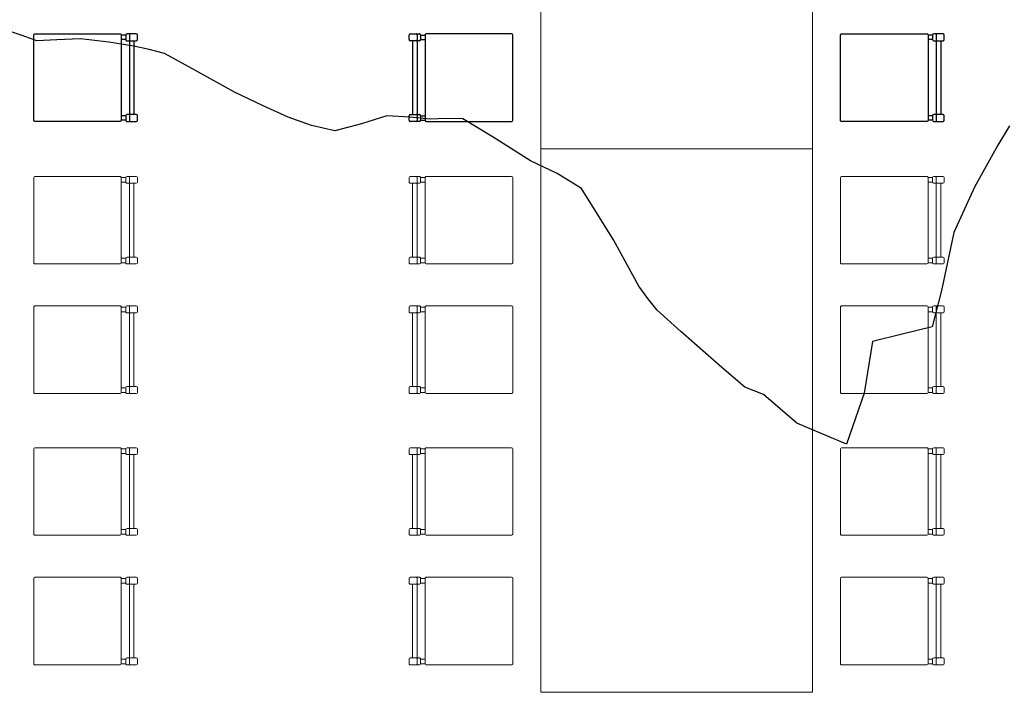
# Model space of a CAD drawing. Header units: millimetres. Extents: x -8931983 to 9630244, y 4 to 18563053.
# Tile 205 of 256: x 349138.51 to 349142.14, y 9281976.04 to 9281978.51. Entities that reach past the tile are written whole.
import ezdxf

# ---------------------------------------------------------------- set-up
doc = ezdxf.new("R2010")
doc.units = ezdxf.units.MM
doc.layers.add('C-TOPO', color=7, linetype='Continuous')
doc.layers.add('P_MOBILIARIO', color=251, linetype='Continuous', lineweight=5, true_color=0x6b6b6b)
doc.layers.add('vereda', color=254, linetype='Continuous', lineweight=5)

# ---------------------------------------------------------------- blocks, each defined once
blk = doc.blocks.new('topooooo')
at = {"layer": 'C-TOPO', "color": 252, "linetype": 'Continuous', "lineweight": 25, "true_color": 0x939598, "elevation": 2.117999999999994, "flags": 128}
blk.add_lwpolyline([(-119.9612046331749, -165.3807953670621), (-119.9486299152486, -165.4627944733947), (-119.9160305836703, -165.6371386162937), (-119.8692408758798, -165.8140000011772), (-119.7679195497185, -166.0072733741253), (-119.709318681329, -166.1326813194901), (-119.7764048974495, -166.2232266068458), (-119.8439574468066, -166.3140000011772), (-119.7457530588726, -166.4802852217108), (-119.6763739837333, -166.6656260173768), (-119.8660206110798, -166.7234993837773), (-120.0279999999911, -166.7201032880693), (-120.0989219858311, -166.7430780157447), (-120.2097358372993, -166.7409495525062), (-120.4110812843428, -166.7354976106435), (-120.5279999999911, -166.7312413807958), (-120.5824862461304, -166.7193041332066), (-120.6365972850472, -166.7054027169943), (-120.8162872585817, -166.6338908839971), (-121.0279999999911, -166.562563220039), (-121.1323274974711, -166.5778992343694), (-121.2378321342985, -166.6041678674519), (-121.3990665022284, -166.6248546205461), (-121.5279999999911, -166.6437002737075), (-121.5747935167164, -166.6810792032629), (-121.6203190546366, -166.7216809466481), (-121.682696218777, -166.7632963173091), (-121.7512142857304, -166.8140000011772), (-121.8041157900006, -166.895681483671), (-121.8631063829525, -166.9788936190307), (-121.9423010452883, -167.018463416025), (-122.0279999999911, -167.0488484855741), (-122.1251026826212, -167.0765088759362), (-122.2378321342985, -167.1041678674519), (-122.3995507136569, -167.13451798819), (-122.5279999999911, -167.158729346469), (-122.5804469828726, -167.1832163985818), (-122.6320076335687, -167.2099923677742), (-122.7118015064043, -167.257489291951), (-122.8005000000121, -167.3140000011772), (-122.8649371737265, -167.3723655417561), (-122.9199239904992, -167.4220760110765), (-122.9740806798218, -167.4425036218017), (-123.0279999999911, -167.4631803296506)], dxfattribs=at)
blk = doc.blocks.new('feffef')
at = {"color": 251, "true_color": 0x636466}
for p, q in [((-2.969203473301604, 9.136403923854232), (-2.986166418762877, 9.136403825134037)), ((-2.969203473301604, 9.136403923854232), (-2.969203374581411, 9.119440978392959)), ((-2.931036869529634, 9.140644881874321), (-2.964962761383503, 9.140644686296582)), ((-2.956481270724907, 9.13767622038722), (-2.956481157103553, 9.118168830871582)), ((-2.926796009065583, 9.119441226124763), (-2.926796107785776, 9.136404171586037)), ((-1.92679615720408, 9.119441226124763), (-1.926796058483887, 9.136404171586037)), ((-1.922555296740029, 9.140644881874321), (-1.88862940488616, 9.140644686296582)), ((-1.897110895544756, 9.13767622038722), (-1.89711100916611, 9.118168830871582)), ((-1.884388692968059, 9.136403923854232), (-1.884388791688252, 9.119440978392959)), ((-1.884388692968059, 9.136403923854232), (-1.867425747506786, 9.136403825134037)), ((0.0011404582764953, 9.136403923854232), (-0.0158224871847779, 9.136403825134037)), ((0.0011404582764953, 9.136403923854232), (0.0011405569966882, 9.119440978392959)), ((0.039307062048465, 9.140644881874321), (0.0053811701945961, 9.140644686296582)), ((0.0138626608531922, 9.13767622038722), (0.0138627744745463, 9.118168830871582)), ((0.0435479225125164, 9.119441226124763), (0.0435478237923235, 9.136404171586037)), ((-2.969203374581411, 9.119440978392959), (-2.986166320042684, 9.119440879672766)), ((-2.964962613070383, 9.115200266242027), (-2.960250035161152, 9.115200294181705)), ((-2.959977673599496, 9.11520029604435), (-2.931036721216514, 9.115200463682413)), ((-2.956481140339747, 9.115200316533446), (-2.95647956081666, 8.843793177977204)), ((-2.939518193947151, 9.11520041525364), (-2.939516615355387, 8.843793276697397)), ((-1.893614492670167, 9.11520029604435), (-1.922555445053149, 9.115200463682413)), ((-1.914073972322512, 9.11520041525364), (-1.914075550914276, 8.843793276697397)), ((-1.897111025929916, 9.115200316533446), (-1.897112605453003, 8.843793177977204)), ((-1.88862955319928, 9.115200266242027), (-1.893342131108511, 9.115200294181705)), ((-1.884388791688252, 9.119440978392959), (-1.867425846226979, 9.119440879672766)), ((0.0011405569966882, 9.119440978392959), (-0.015822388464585, 9.119440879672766)), ((0.0053813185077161, 9.115200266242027), (0.0100938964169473, 9.115200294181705)), ((0.0103662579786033, 9.11520029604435), (0.039307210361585, 9.115200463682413)), ((0.0138627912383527, 9.115200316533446), (0.0138643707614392, 8.843793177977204)), ((0.0308257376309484, 9.11520041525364), (0.0308273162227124, 8.843793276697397)), ((-2.969201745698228, 8.83955236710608), (-2.986164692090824, 8.839552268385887)), ((-2.969201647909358, 8.822589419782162), (-2.986164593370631, 8.822589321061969)), ((-2.969201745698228, 8.83955236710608), (-2.969201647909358, 8.822589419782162)), ((-2.931035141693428, 8.843793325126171), (-2.964961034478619, 8.84379312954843)), ((-2.96496088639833, 8.818348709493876), (-2.931034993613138, 8.818348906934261)), ((-2.956479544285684, 8.840824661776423), (-2.9564794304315, 8.82131727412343)), ((-2.92679428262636, 8.822589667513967), (-2.926794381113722, 8.83955261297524)), ((-1.926797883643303, 8.822589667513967), (-1.92679778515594, 8.83955261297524)), ((-1.888631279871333, 8.818348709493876), (-1.922557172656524, 8.818348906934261)), ((-1.922557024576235, 8.843793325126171), (-1.888631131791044, 8.84379312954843)), ((-1.897112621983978, 8.840824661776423), (-1.897112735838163, 8.82131727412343)), ((-1.884390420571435, 8.83955236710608), (-1.884390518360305, 8.822589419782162)), ((-1.884390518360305, 8.822589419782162), (-1.867427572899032, 8.822589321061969)), ((-1.884390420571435, 8.83955236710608), (-1.867427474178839, 8.839552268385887)), ((0.0011421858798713, 8.83955236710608), (-0.0158207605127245, 8.839552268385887)), ((0.0011422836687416, 8.822589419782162), (-0.0158206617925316, 8.822589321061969)), ((0.0011421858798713, 8.83955236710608), (0.0011422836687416, 8.822589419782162)), ((0.0393087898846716, 8.843793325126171), (0.00538289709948, 8.84379312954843)), ((0.0053830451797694, 8.818348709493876), (0.0393089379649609, 8.818348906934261)), ((0.0138643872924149, 8.840824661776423), (0.0138645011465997, 8.82131727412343)), ((0.0435496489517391, 8.822589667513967), (0.0435495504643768, 8.83955261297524))]:
    blk.add_line(p, q, dxfattribs=at)
for points in [[(-3.304221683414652, 9.140642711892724), (-2.990407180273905, 9.14064453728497, -0.4142135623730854), (-2.986166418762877, 9.136403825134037), (-2.986164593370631, 8.822589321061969, -0.4142135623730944), (-2.990405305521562, 8.818348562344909), (-3.30421980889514, 8.818346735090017, -0.4142135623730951), (-3.308460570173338, 8.822587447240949), (-3.308462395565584, 9.136401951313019, -0.4142135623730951)], [(-1.54937048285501, 9.140642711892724), (-1.863184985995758, 9.14064453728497, 0.4142135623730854), (-1.867425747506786, 9.136403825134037), (-1.867427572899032, 8.822589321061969, 0.4142135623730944), (-1.863186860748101, 8.818348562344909), (-1.549372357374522, 8.818346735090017, 0.4142135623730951), (-1.545131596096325, 8.822587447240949), (-1.545129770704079, 9.136401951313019, 0.4142135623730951)], [(-0.3338777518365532, 9.140642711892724), (-0.0200632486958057, 9.14064453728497, -0.4142135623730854), (-0.0158224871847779, 9.136403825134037), (-0.0158206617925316, 8.822589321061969, -0.4142135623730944), (-0.020061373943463, 8.818348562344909), (-0.3338758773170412, 8.818346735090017, -0.4142135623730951), (-0.3381166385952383, 8.822587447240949), (-0.3381184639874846, 9.136401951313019, -0.4142135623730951)]]:
    blk.add_lwpolyline(points, format="xyb", close=True, dxfattribs=at)
for centre, radius, start, end in [((-2.964962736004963, 9.136403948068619), 0.0042407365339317, 90.00033329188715, 180.0003332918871), ((-2.953512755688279, 9.137676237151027), 0.0029685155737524, 90.00033329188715, 180.0003332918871), ((-2.931036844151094, 9.13640414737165), 0.0042407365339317, 0.0003332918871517, 90.00033329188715), ((-1.922555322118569, 9.13640414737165), 0.0042407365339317, 89.99966670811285, 179.9996667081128), ((-1.900079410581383, 9.137676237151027), 0.0029685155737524, 359.9996667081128, 89.99966670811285), ((-1.8886294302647, 9.136403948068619), 0.0042407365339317, 359.9996667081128, 89.99966670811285), ((0.0053811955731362, 9.136403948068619), 0.0042407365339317, 90.00033329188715, 180.0003332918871), ((0.0168311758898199, 9.137676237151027), 0.0029685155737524, 90.00033329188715, 180.0003332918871), ((0.0393070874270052, 9.13640414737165), 0.0042407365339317, 0.0003332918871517, 90.00033329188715), ((-2.96496263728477, 9.11944100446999), 0.0042407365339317, 180.0003332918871, 270.0003332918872), ((-2.953512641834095, 9.118168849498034), 0.0029685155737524, 180.0003332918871, 270.0003332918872), ((-2.931036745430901, 9.119441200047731), 0.0042407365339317, 270.0003332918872, 0.0003332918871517), ((-1.922555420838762, 9.119441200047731), 0.0042407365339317, 179.9996667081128, 269.9996667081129), ((-1.900079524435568, 9.118168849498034), 0.0029685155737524, 269.9996667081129, 359.9996667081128), ((-1.888629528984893, 9.11944100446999), 0.0042407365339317, 269.9996667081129, 359.9996667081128), ((0.0053812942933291, 9.11944100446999), 0.0042407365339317, 180.0003332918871, 270.0003332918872), ((0.0168312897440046, 9.118168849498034), 0.0029685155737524, 180.0003332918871, 270.0003332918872), ((0.0393071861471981, 9.119441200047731), 0.0042407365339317, 270.0003332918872, 0.0003332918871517), ((-2.96496100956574, 8.839552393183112), 0.0042407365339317, 90.00033329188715, 180.0003332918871), ((-2.964960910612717, 8.822589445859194), 0.0042407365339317, 180.0003332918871, 270.0003332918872), ((-2.953511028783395, 8.840824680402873), 0.0029685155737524, 90.00033329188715, 180.0003332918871), ((-2.953510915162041, 8.821317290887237), 0.0029685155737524, 180.0003332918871, 270.0003332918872), ((-2.931035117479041, 8.839552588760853), 0.0042407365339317, 0.0003332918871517, 90.00033329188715), ((-2.931035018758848, 8.82258964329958), 0.0042407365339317, 270.0003332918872, 0.0003332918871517), ((-1.922557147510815, 8.82258964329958), 0.0042407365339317, 179.9996667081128, 269.9996667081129), ((-1.922557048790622, 8.839552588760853), 0.0042407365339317, 89.99966670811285, 179.9996667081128), ((-1.900081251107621, 8.821317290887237), 0.0029685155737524, 269.9996667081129, 359.9996667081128), ((-1.900081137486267, 8.840824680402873), 0.0029685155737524, 359.9996667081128, 89.99966670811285), ((-1.888631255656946, 8.822589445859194), 0.0042407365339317, 269.9996667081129, 359.9996667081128), ((-1.888631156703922, 8.839552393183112), 0.0042407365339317, 359.9996667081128, 89.99966670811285), ((0.0053829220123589, 8.839552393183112), 0.0042407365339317, 90.00033329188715, 180.0003332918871), ((0.0053830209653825, 8.822589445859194), 0.0042407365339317, 180.0003332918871, 270.0003332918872), ((0.0168329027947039, 8.840824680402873), 0.0029685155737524, 90.00033329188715, 180.0003332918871), ((0.016833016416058, 8.821317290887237), 0.0029685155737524, 180.0003332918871, 270.0003332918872), ((0.0393088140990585, 8.839552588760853), 0.0042407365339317, 0.0003332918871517, 90.00033329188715), ((0.0393089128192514, 8.82258964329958), 0.0042407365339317, 270.0003332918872, 0.0003332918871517)]:
    blk.add_arc(centre, radius, start, end, dxfattribs=at)
at = {"layer": 'P_MOBILIARIO', "color": 251, "true_color": 0x636466}
for p, q in [((-2.969203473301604, 8.611963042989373), (-2.986166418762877, 8.61196294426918)), ((-2.969203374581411, 8.5950000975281), (-2.986166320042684, 8.594999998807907)), ((-2.969203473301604, 8.611963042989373), (-2.969203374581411, 8.5950000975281)), ((-2.931036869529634, 8.616204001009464), (-2.964962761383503, 8.616203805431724)), ((-2.956481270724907, 8.613235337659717), (-2.956481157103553, 8.593727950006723)), ((-2.926796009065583, 8.595000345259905), (-2.926796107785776, 8.611963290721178)), ((-1.92679615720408, 8.595000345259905), (-1.926796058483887, 8.611963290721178)), ((-1.922555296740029, 8.616204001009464), (-1.88862940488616, 8.616203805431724)), ((-1.897110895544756, 8.613235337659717), (-1.89711100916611, 8.593727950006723)), ((-1.884388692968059, 8.611963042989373), (-1.884388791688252, 8.5950000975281)), ((-1.884388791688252, 8.5950000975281), (-1.867425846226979, 8.594999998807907)), ((-1.884388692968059, 8.611963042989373), (-1.867425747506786, 8.61196294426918)), ((0.0011404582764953, 8.611963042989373), (-0.0158224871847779, 8.61196294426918)), ((0.0011405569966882, 8.5950000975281), (-0.015822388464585, 8.594999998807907)), ((0.0011404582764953, 8.611963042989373), (0.0011405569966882, 8.5950000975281)), ((0.039307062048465, 8.616204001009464), (0.0053811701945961, 8.616203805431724)), ((0.0138626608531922, 8.613235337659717), (0.0138627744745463, 8.593727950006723)), ((0.0435479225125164, 8.595000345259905), (0.0435478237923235, 8.611963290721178)), ((-2.964962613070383, 8.590759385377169), (-2.960250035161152, 8.590759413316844)), ((-2.959977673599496, 8.590759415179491), (-2.931036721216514, 8.590759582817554)), ((-2.956481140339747, 8.590759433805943), (-2.95647956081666, 8.319352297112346)), ((-2.939518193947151, 8.59075953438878), (-2.939516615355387, 8.319352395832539)), ((-1.893614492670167, 8.590759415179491), (-1.922555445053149, 8.590759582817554)), ((-1.914073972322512, 8.59075953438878), (-1.914075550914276, 8.319352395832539)), ((-1.897111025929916, 8.590759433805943), (-1.897112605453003, 8.319352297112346)), ((-1.88862955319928, 8.590759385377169), (-1.893342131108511, 8.590759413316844)), ((0.0053813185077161, 8.590759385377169), (0.0100938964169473, 8.590759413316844)), ((0.0103662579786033, 8.590759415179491), (0.039307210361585, 8.590759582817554)), ((0.0138627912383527, 8.590759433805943), (0.0138643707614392, 8.319352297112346)), ((0.0308257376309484, 8.59075953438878), (0.0308273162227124, 8.319352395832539)), ((-2.969201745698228, 8.315111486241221), (-2.986164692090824, 8.315111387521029)), ((-2.969201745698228, 8.315111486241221), (-2.969201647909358, 8.298148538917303)), ((-2.931035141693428, 8.319352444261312), (-2.964961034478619, 8.319352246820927)), ((-2.956479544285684, 8.316383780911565), (-2.9564794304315, 8.296876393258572)), ((-2.92679428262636, 8.298148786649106), (-2.926794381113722, 8.315111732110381)), ((-1.926797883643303, 8.298148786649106), (-1.92679778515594, 8.315111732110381)), ((-1.922557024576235, 8.319352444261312), (-1.888631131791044, 8.319352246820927)), ((-1.897112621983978, 8.316383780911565), (-1.897112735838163, 8.296876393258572)), ((-1.884390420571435, 8.315111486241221), (-1.884390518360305, 8.298148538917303)), ((-1.884390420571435, 8.315111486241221), (-1.867427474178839, 8.315111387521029)), ((0.0011421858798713, 8.315111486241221), (-0.0158207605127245, 8.315111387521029)), ((0.0011421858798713, 8.315111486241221), (0.0011422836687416, 8.298148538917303)), ((0.0393087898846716, 8.319352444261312), (0.00538289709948, 8.319352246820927)), ((0.0138643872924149, 8.316383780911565), (0.0138645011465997, 8.296876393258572)), ((0.0435496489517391, 8.298148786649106), (0.0435495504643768, 8.315111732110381)), ((-2.969201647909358, 8.298148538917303), (-2.986164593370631, 8.29814844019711)), ((-2.96496088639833, 8.293907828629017), (-2.931034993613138, 8.293908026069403)), ((-1.888631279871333, 8.293907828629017), (-1.922557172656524, 8.293908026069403)), ((-1.884390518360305, 8.298148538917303), (-1.867427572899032, 8.29814844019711)), ((0.0011422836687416, 8.298148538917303), (-0.0158206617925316, 8.29814844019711)), ((0.0053830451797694, 8.293907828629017), (0.0393089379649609, 8.293908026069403)), ((-2.969203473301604, 8.135122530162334), (-2.986166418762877, 8.135122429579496)), ((-2.969203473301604, 8.135122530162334), (-2.969203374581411, 8.118159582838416)), ((-2.931036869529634, 8.139363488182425), (-2.964962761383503, 8.13936329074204)), ((-2.956481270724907, 8.136394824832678), (-2.956481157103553, 8.116887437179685)), ((-2.926796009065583, 8.11815983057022), (-2.926796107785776, 8.135122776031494)), ((-1.92679615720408, 8.11815983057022), (-1.926796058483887, 8.135122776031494)), ((-1.922555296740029, 8.139363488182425), (-1.88862940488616, 8.13936329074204)), ((-1.897110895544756, 8.136394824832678), (-1.89711100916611, 8.116887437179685)), ((-1.884388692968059, 8.135122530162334), (-1.884388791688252, 8.118159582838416)), ((-1.884388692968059, 8.135122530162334), (-1.867425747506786, 8.135122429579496)), ((0.0011404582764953, 8.135122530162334), (-0.0158224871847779, 8.135122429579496)), ((0.0011404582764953, 8.135122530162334), (0.0011405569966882, 8.118159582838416)), ((0.039307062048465, 8.139363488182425), (0.0053811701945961, 8.13936329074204)), ((0.0138626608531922, 8.136394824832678), (0.0138627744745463, 8.116887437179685)), ((0.0435479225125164, 8.11815983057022), (0.0435478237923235, 8.135122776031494)), ((-2.969203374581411, 8.118159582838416), (-2.986166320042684, 8.118159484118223)), ((-2.964962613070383, 8.113918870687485), (-2.960250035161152, 8.11391889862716)), ((-2.959977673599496, 8.113918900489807), (-2.931036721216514, 8.11391906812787)), ((-2.956481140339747, 8.113918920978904), (-2.95647956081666, 7.842511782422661)), ((-2.939518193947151, 8.113919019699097), (-2.939516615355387, 7.842511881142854)), ((-1.893614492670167, 8.113918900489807), (-1.922555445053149, 8.11391906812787)), ((-1.914073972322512, 8.113919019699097), (-1.914075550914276, 7.842511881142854)), ((-1.897111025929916, 8.113918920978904), (-1.897112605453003, 7.842511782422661)), ((-1.88862955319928, 8.113918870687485), (-1.893342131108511, 8.11391889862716)), ((-1.884388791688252, 8.118159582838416), (-1.867425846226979, 8.118159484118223)), ((0.0011405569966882, 8.118159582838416), (-0.015822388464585, 8.118159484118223)), ((0.0053813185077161, 8.113918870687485), (0.0100938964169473, 8.11391889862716)), ((0.0103662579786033, 8.113918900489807), (0.039307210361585, 8.11391906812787)), ((0.0138627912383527, 8.113918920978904), (0.0138643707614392, 7.842511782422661)), ((0.0308257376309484, 8.113919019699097), (0.0308273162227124, 7.842511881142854)), ((-2.969201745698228, 7.838270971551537), (-2.986164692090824, 7.838270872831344)), ((-2.969201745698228, 7.838270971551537), (-2.969201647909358, 7.821308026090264)), ((-2.931035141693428, 7.842511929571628), (-2.964961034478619, 7.842511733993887)), ((-2.956479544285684, 7.83954326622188), (-2.9564794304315, 7.820035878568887)), ((-2.92679428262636, 7.821308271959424), (-2.926794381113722, 7.838271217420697)), ((-1.926797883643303, 7.821308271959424), (-1.92679778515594, 7.838271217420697)), ((-1.922557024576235, 7.842511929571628), (-1.888631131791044, 7.842511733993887)), ((-1.897112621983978, 7.83954326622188), (-1.897112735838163, 7.820035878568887)), ((-1.884390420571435, 7.838270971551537), (-1.884390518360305, 7.821308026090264)), ((-1.884390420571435, 7.838270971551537), (-1.867427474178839, 7.838270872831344)), ((0.0011421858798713, 7.838270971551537), (-0.0158207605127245, 7.838270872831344)), ((0.0011421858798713, 7.838270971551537), (0.0011422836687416, 7.821308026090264)), ((0.0393087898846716, 7.842511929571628), (0.00538289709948, 7.842511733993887)), ((0.0138643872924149, 7.83954326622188), (0.0138645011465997, 7.820035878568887)), ((0.0435496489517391, 7.821308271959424), (0.0435495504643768, 7.838271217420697)), ((-2.969201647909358, 7.821308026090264), (-2.986164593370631, 7.821307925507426)), ((-2.96496088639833, 7.817067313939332), (-2.931034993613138, 7.817067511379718)), ((-1.888631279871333, 7.817067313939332), (-1.922557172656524, 7.817067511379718)), ((-1.884390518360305, 7.821308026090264), (-1.867427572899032, 7.821307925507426)), ((0.0011422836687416, 7.821308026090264), (-0.0158206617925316, 7.821307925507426)), ((0.0053830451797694, 7.817067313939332), (0.0393089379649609, 7.817067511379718)), ((-2.969203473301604, 7.613244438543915), (-2.986166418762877, 7.613244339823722)), ((-2.969203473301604, 7.613244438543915), (-2.969203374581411, 7.596281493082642)), ((-2.931036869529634, 7.617485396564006), (-2.964962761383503, 7.61748519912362)), ((-2.956481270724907, 7.614516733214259), (-2.956481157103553, 7.595009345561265)), ((-2.926796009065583, 7.596281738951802), (-2.926796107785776, 7.61324468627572)), ((-1.92679615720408, 7.596281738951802), (-1.926796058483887, 7.61324468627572)), ((-1.922555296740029, 7.617485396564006), (-1.88862940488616, 7.61748519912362)), ((-1.897110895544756, 7.614516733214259), (-1.89711100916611, 7.595009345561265)), ((-1.884388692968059, 7.613244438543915), (-1.884388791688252, 7.596281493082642)), ((-1.884388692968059, 7.613244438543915), (-1.867425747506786, 7.613244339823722)), ((0.0011404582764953, 7.613244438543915), (-0.0158224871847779, 7.613244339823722)), ((0.0011404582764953, 7.613244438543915), (0.0011405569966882, 7.596281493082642)), ((0.039307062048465, 7.617485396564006), (0.0053811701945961, 7.61748519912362)), ((0.0138626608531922, 7.614516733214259), (0.0138627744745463, 7.595009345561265)), ((0.0435479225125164, 7.596281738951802), (0.0435478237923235, 7.61324468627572)), ((-2.969203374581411, 7.596281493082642), (-2.986166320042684, 7.596281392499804)), ((-2.964962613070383, 7.592040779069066), (-2.960250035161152, 7.592040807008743)), ((-2.959977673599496, 7.592040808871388), (-2.931036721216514, 7.592040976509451)), ((-2.956481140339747, 7.592040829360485), (-2.95647956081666, 7.320633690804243)), ((-2.939518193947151, 7.592040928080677), (-2.939516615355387, 7.320633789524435)), ((-1.893614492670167, 7.592040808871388), (-1.922555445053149, 7.592040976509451)), ((-1.914073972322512, 7.592040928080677), (-1.914075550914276, 7.320633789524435)), ((-1.897111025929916, 7.592040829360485), (-1.897112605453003, 7.320633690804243)), ((-1.88862955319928, 7.592040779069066), (-1.893342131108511, 7.592040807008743)), ((-1.884388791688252, 7.596281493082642), (-1.867425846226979, 7.596281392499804)), ((0.0011405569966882, 7.596281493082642), (-0.015822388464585, 7.596281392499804)), ((0.0053813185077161, 7.592040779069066), (0.0100938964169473, 7.592040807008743)), ((0.0103662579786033, 7.592040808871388), (0.039307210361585, 7.592040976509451)), ((0.0138627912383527, 7.592040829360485), (0.0138643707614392, 7.320633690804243)), ((0.0308257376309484, 7.592040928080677), (0.0308273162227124, 7.320633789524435)), ((-2.969201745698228, 7.316392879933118), (-2.986164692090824, 7.316392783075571)), ((-2.969201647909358, 7.299429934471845), (-2.986164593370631, 7.299429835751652)), ((-2.969201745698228, 7.316392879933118), (-2.969201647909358, 7.299429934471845)), ((-2.931035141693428, 7.320633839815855), (-2.964961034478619, 7.320633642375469)), ((-2.96496088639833, 7.295189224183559), (-2.931034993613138, 7.2951894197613)), ((-2.956479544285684, 7.317665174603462), (-2.9564794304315, 7.298157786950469)), ((-2.92679428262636, 7.29943018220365), (-2.926794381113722, 7.316393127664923)), ((-1.926797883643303, 7.29943018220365), (-1.92679778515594, 7.316393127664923)), ((-1.888631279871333, 7.295189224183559), (-1.922557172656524, 7.2951894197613)), ((-1.922557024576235, 7.320633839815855), (-1.888631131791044, 7.320633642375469)), ((-1.897112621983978, 7.317665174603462), (-1.897112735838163, 7.298157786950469)), ((-1.884390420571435, 7.316392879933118), (-1.884390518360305, 7.299429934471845)), ((-1.884390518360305, 7.299429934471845), (-1.867427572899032, 7.299429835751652)), ((-1.884390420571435, 7.316392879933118), (-1.867427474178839, 7.316392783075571)), ((0.0011421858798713, 7.316392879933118), (-0.0158207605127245, 7.316392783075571)), ((0.0011422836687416, 7.299429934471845), (-0.0158206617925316, 7.299429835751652)), ((0.0011421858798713, 7.316392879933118), (0.0011422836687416, 7.299429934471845)), ((0.0393087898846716, 7.320633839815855), (0.00538289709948, 7.320633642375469)), ((0.0053830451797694, 7.295189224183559), (0.0393089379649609, 7.2951894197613)), ((0.0138643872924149, 7.317665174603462), (0.0138645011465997, 7.298157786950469)), ((0.0435496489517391, 7.29943018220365), (0.0435495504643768, 7.316393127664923)), ((-2.969203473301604, 7.136403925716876), (-2.986166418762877, 7.136403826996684)), ((-2.969203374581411, 7.119440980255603), (-2.986166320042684, 7.119440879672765)), ((-2.969203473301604, 7.136403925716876), (-2.969203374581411, 7.119440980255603)), ((-2.931036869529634, 7.140644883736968), (-2.964962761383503, 7.140644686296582)), ((-2.964962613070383, 7.115200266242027), (-2.960250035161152, 7.115200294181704)), ((-2.959977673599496, 7.115200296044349), (-2.931036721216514, 7.115200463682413)), ((-2.956481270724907, 7.13767622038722), (-2.956481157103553, 7.118168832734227)), ((-2.956481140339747, 7.115200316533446), (-2.95647956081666, 6.843793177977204)), ((-2.939518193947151, 7.115200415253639), (-2.939516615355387, 6.843793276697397)), ((-2.926796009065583, 7.119441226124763), (-2.926796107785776, 7.136404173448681)), ((-1.92679615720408, 7.119441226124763), (-1.926796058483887, 7.136404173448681)), ((-1.893614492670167, 7.115200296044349), (-1.922555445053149, 7.115200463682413)), ((-1.922555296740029, 7.140644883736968), (-1.88862940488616, 7.140644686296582)), ((-1.914073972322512, 7.115200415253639), (-1.914075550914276, 6.843793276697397)), ((-1.897111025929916, 7.115200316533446), (-1.897112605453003, 6.843793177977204)), ((-1.897110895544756, 7.13767622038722), (-1.89711100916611, 7.118168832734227)), ((-1.88862955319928, 7.115200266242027), (-1.893342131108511, 7.115200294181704)), ((-1.884388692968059, 7.136403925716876), (-1.884388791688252, 7.119440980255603)), ((-1.884388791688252, 7.119440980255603), (-1.867425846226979, 7.119440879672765)), ((-1.884388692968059, 7.136403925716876), (-1.867425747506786, 7.136403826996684)), ((0.0011404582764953, 7.136403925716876), (-0.0158224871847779, 7.136403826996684)), ((0.0011405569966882, 7.119440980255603), (-0.015822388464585, 7.119440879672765)), ((0.0011404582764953, 7.136403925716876), (0.0011405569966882, 7.119440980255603)), ((0.039307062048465, 7.140644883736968), (0.0053811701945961, 7.140644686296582)), ((0.0053813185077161, 7.115200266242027), (0.0100938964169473, 7.115200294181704)), ((0.0103662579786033, 7.115200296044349), (0.039307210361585, 7.115200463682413)), ((0.0138626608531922, 7.13767622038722), (0.0138627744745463, 7.118168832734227)), ((0.0138627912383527, 7.115200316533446), (0.0138643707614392, 6.843793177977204)), ((0.0308257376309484, 7.115200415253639), (0.0308273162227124, 6.843793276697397)), ((0.0435479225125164, 7.119441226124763), (0.0435478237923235, 7.136404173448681)), ((-2.969201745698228, 6.83955236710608), (-2.986164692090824, 6.839552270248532)), ((-2.969201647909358, 6.822589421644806), (-2.986164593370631, 6.822589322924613)), ((-2.969201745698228, 6.83955236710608), (-2.969201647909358, 6.822589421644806)), ((-2.931035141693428, 6.843793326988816), (-2.964961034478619, 6.84379312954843)), ((-2.96496088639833, 6.81834871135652), (-2.931034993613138, 6.818348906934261)), ((-2.956479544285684, 6.840824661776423), (-2.9564794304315, 6.82131727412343)), ((-2.92679428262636, 6.822589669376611), (-2.926794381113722, 6.839552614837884)), ((-1.926797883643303, 6.822589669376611), (-1.92679778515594, 6.839552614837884)), ((-1.888631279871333, 6.81834871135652), (-1.922557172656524, 6.818348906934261)), ((-1.922557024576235, 6.843793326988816), (-1.888631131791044, 6.84379312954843)), ((-1.897112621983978, 6.840824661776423), (-1.897112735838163, 6.82131727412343)), ((-1.884390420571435, 6.83955236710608), (-1.884390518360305, 6.822589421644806)), ((-1.884390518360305, 6.822589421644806), (-1.867427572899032, 6.822589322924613)), ((-1.884390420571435, 6.83955236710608), (-1.867427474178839, 6.839552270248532)), ((0.0011421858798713, 6.83955236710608), (-0.0158207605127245, 6.839552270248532)), ((0.0011422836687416, 6.822589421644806), (-0.0158206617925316, 6.822589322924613)), ((0.0011421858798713, 6.83955236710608), (0.0011422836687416, 6.822589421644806)), ((0.0393087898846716, 6.843793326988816), (0.00538289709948, 6.84379312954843)), ((0.0053830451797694, 6.81834871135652), (0.0393089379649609, 6.818348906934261)), ((0.0138643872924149, 6.840824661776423), (0.0138645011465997, 6.82131727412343)), ((0.0435496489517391, 6.822589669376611), (0.0435495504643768, 6.839552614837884))]:
    blk.add_line(p, q, dxfattribs=at)
for points in [[(-0.4416241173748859, 8.717274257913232), (-0.4416241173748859, 10.71727425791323), (-1.441624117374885, 10.71727425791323), (-1.441624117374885, 8.717274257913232)], [(-0.4416241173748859, 6.717274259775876), (-0.4416241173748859, 8.717274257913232), (-1.441624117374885, 8.717274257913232), (-1.441624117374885, 6.717274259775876)]]:
    blk.add_lwpolyline(points, close=True, dxfattribs=at)
for points in [[(-3.304221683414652, 8.616201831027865), (-2.990407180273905, 8.616203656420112, -0.4142135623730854), (-2.986166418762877, 8.61196294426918), (-2.986164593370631, 8.29814844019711, -0.4142135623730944), (-2.990405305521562, 8.293907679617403), (-3.30421980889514, 8.293905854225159, -0.4142135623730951), (-3.308460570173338, 8.29814656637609), (-3.308462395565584, 8.61196107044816, -0.4142135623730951)], [(-1.54937048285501, 8.616201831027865), (-1.863184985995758, 8.616203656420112, 0.4142135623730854), (-1.867425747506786, 8.61196294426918), (-1.867427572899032, 8.29814844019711, 0.4142135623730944), (-1.863186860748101, 8.293907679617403), (-1.549372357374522, 8.293905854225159, 0.4142135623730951), (-1.545131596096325, 8.29814656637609), (-1.545129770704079, 8.61196107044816, 0.4142135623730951)], [(-0.3338777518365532, 8.616201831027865), (-0.0200632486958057, 8.616203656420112, -0.4142135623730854), (-0.0158224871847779, 8.61196294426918), (-0.0158206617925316, 8.29814844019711, -0.4142135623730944), (-0.020061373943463, 8.293907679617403), (-0.3338758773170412, 8.293905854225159, -0.4142135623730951), (-0.3381166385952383, 8.29814656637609), (-0.3381184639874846, 8.61196107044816, -0.4142135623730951)], [(-3.304221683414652, 8.139361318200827), (-2.990407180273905, 8.139363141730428, -0.4142135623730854), (-2.986166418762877, 8.135122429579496), (-2.986164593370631, 7.821307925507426, -0.4142135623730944), (-2.990405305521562, 7.817067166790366), (-3.30421980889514, 7.817065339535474, -0.4142135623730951), (-3.308460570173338, 7.821306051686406), (-3.308462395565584, 8.135120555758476, -0.4142135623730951)], [(-1.54937048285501, 8.139361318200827), (-1.863184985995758, 8.139363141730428, 0.4142135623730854), (-1.867425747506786, 8.135122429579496), (-1.867427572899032, 7.821307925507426, 0.4142135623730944), (-1.863186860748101, 7.817067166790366), (-1.549372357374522, 7.817065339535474, 0.4142135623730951), (-1.545131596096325, 7.821306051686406), (-1.545129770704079, 8.135120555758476, 0.4142135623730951)], [(-0.3338777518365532, 8.139361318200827), (-0.0200632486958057, 8.139363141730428, -0.4142135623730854), (-0.0158224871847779, 8.135122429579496), (-0.0158206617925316, 7.821307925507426, -0.4142135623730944), (-0.020061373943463, 7.817067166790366), (-0.3338758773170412, 7.817065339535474, -0.4142135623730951), (-0.3381166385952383, 7.821306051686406), (-0.3381184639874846, 8.135120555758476, -0.4142135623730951)], [(-3.304221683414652, 7.617483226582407), (-2.990407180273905, 7.617485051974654, -0.4142135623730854), (-2.986166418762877, 7.613244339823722), (-2.986164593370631, 7.299429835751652, -0.4142135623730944), (-2.990405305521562, 7.295189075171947), (-3.30421980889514, 7.295187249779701, -0.4142135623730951), (-3.308460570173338, 7.299427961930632), (-3.308462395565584, 7.613242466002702, -0.4142135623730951)], [(-1.54937048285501, 7.617483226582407), (-1.863184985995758, 7.617485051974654, 0.4142135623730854), (-1.867425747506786, 7.613244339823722), (-1.867427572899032, 7.299429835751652, 0.4142135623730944), (-1.863186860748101, 7.295189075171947), (-1.549372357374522, 7.295187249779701, 0.4142135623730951), (-1.545131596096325, 7.299427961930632), (-1.545129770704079, 7.613242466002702, 0.4142135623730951)], [(-0.3338777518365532, 7.617483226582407), (-0.0200632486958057, 7.617485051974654, -0.4142135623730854), (-0.0158224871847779, 7.613244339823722), (-0.0158206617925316, 7.299429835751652, -0.4142135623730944), (-0.020061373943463, 7.295189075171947), (-0.3338758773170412, 7.295187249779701, -0.4142135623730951), (-0.3381166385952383, 7.299427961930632), (-0.3381184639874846, 7.613242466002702, -0.4142135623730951)], [(-3.304221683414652, 7.140642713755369), (-2.990407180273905, 7.140644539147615, -0.4142135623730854), (-2.986166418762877, 7.136403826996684), (-2.986164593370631, 6.822589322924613, -0.4142135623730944), (-2.990405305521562, 6.818348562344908), (-3.30421980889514, 6.818346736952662, -0.4142135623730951), (-3.308460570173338, 6.822587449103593), (-3.308462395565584, 7.136401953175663, -0.4142135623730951)], [(-1.54937048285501, 7.140642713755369), (-1.863184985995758, 7.140644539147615, 0.4142135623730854), (-1.867425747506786, 7.136403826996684), (-1.867427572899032, 6.822589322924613, 0.4142135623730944), (-1.863186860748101, 6.818348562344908), (-1.549372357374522, 6.818346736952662, 0.4142135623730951), (-1.545131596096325, 6.822587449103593), (-1.545129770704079, 7.136401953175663, 0.4142135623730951)], [(-0.3338777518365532, 7.140642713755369), (-0.0200632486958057, 7.140644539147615, -0.4142135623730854), (-0.0158224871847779, 7.136403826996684), (-0.0158206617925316, 6.822589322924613, -0.4142135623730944), (-0.020061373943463, 6.818348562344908), (-0.3338758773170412, 6.818346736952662, -0.4142135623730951), (-0.3381166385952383, 6.822587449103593), (-0.3381184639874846, 7.136401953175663, -0.4142135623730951)]]:
    blk.add_lwpolyline(points, format="xyb", close=True, dxfattribs=at)
for centre, radius, start, end in [((-2.964962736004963, 8.61196306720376), 0.0042407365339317, 90.00033329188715, 180.0003332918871), ((-2.96496263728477, 8.595000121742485), 0.0042407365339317, 180.0003332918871, 270.0003332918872), ((-2.953512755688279, 8.613235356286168), 0.0029685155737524, 90.00033329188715, 180.0003332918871), ((-2.953512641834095, 8.59372796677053), 0.0029685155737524, 180.0003332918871, 270.0003332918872), ((-2.931036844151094, 8.611963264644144), 0.0042407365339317, 0.0003332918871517, 90.00033329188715), ((-2.931036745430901, 8.595000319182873), 0.0042407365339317, 270.0003332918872, 0.0003332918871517), ((-1.922555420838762, 8.595000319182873), 0.0042407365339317, 179.9996667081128, 269.9996667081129), ((-1.922555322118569, 8.611963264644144), 0.0042407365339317, 89.99966670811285, 179.9996667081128), ((-1.900079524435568, 8.59372796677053), 0.0029685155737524, 269.9996667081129, 359.9996667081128), ((-1.900079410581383, 8.613235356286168), 0.0029685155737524, 359.9996667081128, 89.99966670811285), ((-1.888629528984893, 8.595000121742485), 0.0042407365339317, 269.9996667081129, 359.9996667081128), ((-1.8886294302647, 8.61196306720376), 0.0042407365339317, 359.9996667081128, 89.99966670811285), ((0.0053811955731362, 8.61196306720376), 0.0042407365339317, 90.00033329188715, 180.0003332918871), ((0.0053812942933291, 8.595000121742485), 0.0042407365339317, 180.0003332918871, 270.0003332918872), ((0.0168311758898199, 8.613235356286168), 0.0029685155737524, 90.00033329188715, 180.0003332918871), ((0.0168312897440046, 8.59372796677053), 0.0029685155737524, 180.0003332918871, 270.0003332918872), ((0.0393070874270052, 8.611963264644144), 0.0042407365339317, 0.0003332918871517, 90.00033329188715), ((0.0393071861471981, 8.595000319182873), 0.0042407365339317, 270.0003332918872, 0.0003332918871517), ((-2.96496100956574, 8.315111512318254), 0.0042407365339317, 90.00033329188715, 180.0003332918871), ((-2.953511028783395, 8.316383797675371), 0.0029685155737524, 90.00033329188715, 180.0003332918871), ((-2.931035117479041, 8.315111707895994), 0.0042407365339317, 0.0003332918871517, 90.00033329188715), ((-1.922557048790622, 8.315111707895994), 0.0042407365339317, 89.99966670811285, 179.9996667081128), ((-1.900081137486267, 8.316383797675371), 0.0029685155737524, 359.9996667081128, 89.99966670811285), ((-1.888631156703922, 8.315111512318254), 0.0042407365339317, 359.9996667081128, 89.99966670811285), ((0.0053829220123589, 8.315111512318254), 0.0042407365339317, 90.00033329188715, 180.0003332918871), ((0.0168329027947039, 8.316383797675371), 0.0029685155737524, 90.00033329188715, 180.0003332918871), ((0.0393088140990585, 8.315111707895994), 0.0042407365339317, 0.0003332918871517, 90.00033329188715), ((-2.964960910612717, 8.298148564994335), 0.0042407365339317, 180.0003332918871, 270.0003332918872), ((-2.953510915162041, 8.296876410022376), 0.0029685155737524, 180.0003332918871, 270.0003332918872), ((-2.931035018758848, 8.29814876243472), 0.0042407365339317, 270.0003332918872, 0.0003332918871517), ((-1.922557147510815, 8.29814876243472), 0.0042407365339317, 179.9996667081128, 269.9996667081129), ((-1.900081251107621, 8.296876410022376), 0.0029685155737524, 269.9996667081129, 359.9996667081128), ((-1.888631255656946, 8.298148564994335), 0.0042407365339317, 269.9996667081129, 359.9996667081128), ((0.0053830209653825, 8.298148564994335), 0.0042407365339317, 180.0003332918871, 270.0003332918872), ((0.016833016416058, 8.296876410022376), 0.0029685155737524, 180.0003332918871, 270.0003332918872), ((0.0393089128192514, 8.29814876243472), 0.0042407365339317, 270.0003332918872, 0.0003332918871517), ((-2.964962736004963, 8.135122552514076), 0.0042407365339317, 90.00033329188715, 180.0003332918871), ((-2.953512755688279, 8.136394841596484), 0.0029685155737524, 90.00033329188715, 180.0003332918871), ((-2.931036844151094, 8.135122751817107), 0.0042407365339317, 0.0003332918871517, 90.00033329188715), ((-1.922555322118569, 8.135122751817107), 0.0042407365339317, 89.99966670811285, 179.9996667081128), ((-1.900079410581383, 8.136394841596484), 0.0029685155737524, 359.9996667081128, 89.99966670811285), ((-1.8886294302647, 8.135122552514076), 0.0042407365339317, 359.9996667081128, 89.99966670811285), ((0.0053811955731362, 8.135122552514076), 0.0042407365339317, 90.00033329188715, 180.0003332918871), ((0.0168311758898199, 8.136394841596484), 0.0029685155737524, 90.00033329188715, 180.0003332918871), ((0.0393070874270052, 8.135122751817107), 0.0042407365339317, 0.0003332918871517, 90.00033329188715), ((-2.96496263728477, 8.118159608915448), 0.0042407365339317, 180.0003332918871, 270.0003332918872), ((-2.953512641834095, 8.11688745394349), 0.0029685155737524, 180.0003332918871, 270.0003332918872), ((-2.931036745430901, 8.118159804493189), 0.0042407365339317, 270.0003332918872, 0.0003332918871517), ((-1.922555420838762, 8.118159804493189), 0.0042407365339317, 179.9996667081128, 269.9996667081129), ((-1.900079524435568, 8.11688745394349), 0.0029685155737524, 269.9996667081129, 359.9996667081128), ((-1.888629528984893, 8.118159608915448), 0.0042407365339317, 269.9996667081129, 359.9996667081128), ((0.0053812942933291, 8.118159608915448), 0.0042407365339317, 180.0003332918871, 270.0003332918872), ((0.0168312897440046, 8.11688745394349), 0.0029685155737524, 180.0003332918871, 270.0003332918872), ((0.0393071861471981, 8.118159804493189), 0.0042407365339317, 270.0003332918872, 0.0003332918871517), ((-2.96496100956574, 7.838270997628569), 0.0042407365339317, 90.00033329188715, 180.0003332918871), ((-2.953511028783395, 7.839543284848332), 0.0029685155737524, 90.00033329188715, 180.0003332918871), ((-2.931035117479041, 7.838271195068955), 0.0042407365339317, 0.0003332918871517, 90.00033329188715), ((-1.922557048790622, 7.838271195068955), 0.0042407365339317, 89.99966670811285, 179.9996667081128), ((-1.900081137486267, 7.839543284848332), 0.0029685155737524, 359.9996667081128, 89.99966670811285), ((-1.888631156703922, 7.838270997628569), 0.0042407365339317, 359.9996667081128, 89.99966670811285), ((0.0053829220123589, 7.838270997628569), 0.0042407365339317, 90.00033329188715, 180.0003332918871), ((0.0168329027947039, 7.839543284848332), 0.0029685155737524, 90.00033329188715, 180.0003332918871), ((0.0393088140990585, 7.838271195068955), 0.0042407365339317, 0.0003332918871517, 90.00033329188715), ((-2.964960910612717, 7.821308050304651), 0.0042407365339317, 180.0003332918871, 270.0003332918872), ((-2.953510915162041, 7.820035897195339), 0.0029685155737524, 180.0003332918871, 270.0003332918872), ((-2.931035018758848, 7.821308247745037), 0.0042407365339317, 270.0003332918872, 0.0003332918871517), ((-1.922557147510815, 7.821308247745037), 0.0042407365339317, 179.9996667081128, 269.9996667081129), ((-1.900081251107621, 7.820035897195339), 0.0029685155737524, 269.9996667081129, 359.9996667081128), ((-1.888631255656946, 7.821308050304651), 0.0042407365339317, 269.9996667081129, 359.9996667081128), ((0.0053830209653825, 7.821308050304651), 0.0042407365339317, 180.0003332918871, 270.0003332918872), ((0.016833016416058, 7.820035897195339), 0.0029685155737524, 180.0003332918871, 270.0003332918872), ((0.0393089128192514, 7.821308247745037), 0.0042407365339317, 270.0003332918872, 0.0003332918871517), ((-2.964962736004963, 7.613244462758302), 0.0042407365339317, 90.00033329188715, 180.0003332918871), ((-2.953512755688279, 7.61451675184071), 0.0029685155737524, 90.00033329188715, 180.0003332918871), ((-2.931036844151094, 7.613244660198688), 0.0042407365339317, 0.0003332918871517, 90.00033329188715), ((-1.922555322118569, 7.613244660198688), 0.0042407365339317, 89.99966670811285, 179.9996667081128), ((-1.900079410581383, 7.61451675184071), 0.0029685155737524, 359.9996667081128, 89.99966670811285), ((-1.8886294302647, 7.613244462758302), 0.0042407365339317, 359.9996667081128, 89.99966670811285), ((0.0053811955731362, 7.613244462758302), 0.0042407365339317, 90.00033329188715, 180.0003332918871), ((0.0168311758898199, 7.61451675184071), 0.0029685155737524, 90.00033329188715, 180.0003332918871), ((0.0393070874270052, 7.613244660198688), 0.0042407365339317, 0.0003332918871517, 90.00033329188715), ((-2.96496263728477, 7.596281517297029), 0.0042407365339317, 180.0003332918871, 270.0003332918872), ((-2.953512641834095, 7.595009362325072), 0.0029685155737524, 180.0003332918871, 270.0003332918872), ((-2.931036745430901, 7.59628171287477), 0.0042407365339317, 270.0003332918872, 0.0003332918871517), ((-1.922555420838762, 7.59628171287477), 0.0042407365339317, 179.9996667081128, 269.9996667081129), ((-1.900079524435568, 7.595009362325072), 0.0029685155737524, 269.9996667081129, 359.9996667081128), ((-1.888629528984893, 7.596281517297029), 0.0042407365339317, 269.9996667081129, 359.9996667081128), ((0.0053812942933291, 7.596281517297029), 0.0042407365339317, 180.0003332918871, 270.0003332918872), ((0.0168312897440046, 7.595009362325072), 0.0029685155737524, 180.0003332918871, 270.0003332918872), ((0.0393071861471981, 7.59628171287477), 0.0042407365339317, 270.0003332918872, 0.0003332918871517), ((-2.96496100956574, 7.31639290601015), 0.0042407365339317, 90.00033329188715, 180.0003332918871), ((-2.964960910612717, 7.299429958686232), 0.0042407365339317, 180.0003332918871, 270.0003332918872), ((-2.953511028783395, 7.317665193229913), 0.0029685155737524, 90.00033329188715, 180.0003332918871), ((-2.953510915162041, 7.29815780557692), 0.0029685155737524, 180.0003332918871, 270.0003332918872), ((-2.931035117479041, 7.316393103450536), 0.0042407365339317, 0.0003332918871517, 90.00033329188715), ((-2.931035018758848, 7.299430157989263), 0.0042407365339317, 270.0003332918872, 0.0003332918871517), ((-1.922557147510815, 7.299430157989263), 0.0042407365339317, 179.9996667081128, 269.9996667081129), ((-1.922557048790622, 7.316393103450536), 0.0042407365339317, 89.99966670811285, 179.9996667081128), ((-1.900081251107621, 7.29815780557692), 0.0029685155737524, 269.9996667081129, 359.9996667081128), ((-1.900081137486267, 7.317665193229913), 0.0029685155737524, 359.9996667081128, 89.99966670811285), ((-1.888631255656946, 7.299429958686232), 0.0042407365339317, 269.9996667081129, 359.9996667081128), ((-1.888631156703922, 7.31639290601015), 0.0042407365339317, 359.9996667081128, 89.99966670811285), ((0.0053829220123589, 7.31639290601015), 0.0042407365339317, 90.00033329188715, 180.0003332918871), ((0.0053830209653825, 7.299429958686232), 0.0042407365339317, 180.0003332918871, 270.0003332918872), ((0.0168329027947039, 7.317665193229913), 0.0029685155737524, 90.00033329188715, 180.0003332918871), ((0.016833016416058, 7.29815780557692), 0.0029685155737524, 180.0003332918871, 270.0003332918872), ((0.0393088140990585, 7.316393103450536), 0.0042407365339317, 0.0003332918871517, 90.00033329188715), ((0.0393089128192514, 7.299430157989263), 0.0042407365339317, 270.0003332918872, 0.0003332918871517), ((-2.964962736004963, 7.136403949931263), 0.0042407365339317, 90.00033329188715, 180.0003332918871), ((-2.96496263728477, 7.11944100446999), 0.0042407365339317, 180.0003332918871, 270.0003332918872), ((-2.953512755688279, 7.137676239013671), 0.0029685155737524, 90.00033329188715, 180.0003332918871), ((-2.953512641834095, 7.118168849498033), 0.0029685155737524, 180.0003332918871, 270.0003332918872), ((-2.931036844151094, 7.136404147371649), 0.0042407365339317, 0.0003332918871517, 90.00033329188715), ((-2.931036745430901, 7.119441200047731), 0.0042407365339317, 270.0003332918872, 0.0003332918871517), ((-1.922555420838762, 7.119441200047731), 0.0042407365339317, 179.9996667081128, 269.9996667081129), ((-1.922555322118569, 7.136404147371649), 0.0042407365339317, 89.99966670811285, 179.9996667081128), ((-1.900079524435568, 7.118168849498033), 0.0029685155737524, 269.9996667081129, 359.9996667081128), ((-1.900079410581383, 7.137676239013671), 0.0029685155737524, 359.9996667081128, 89.99966670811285), ((-1.888629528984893, 7.11944100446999), 0.0042407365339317, 269.9996667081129, 359.9996667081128), ((-1.8886294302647, 7.136403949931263), 0.0042407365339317, 359.9996667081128, 89.99966670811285), ((0.0053811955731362, 7.136403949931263), 0.0042407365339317, 90.00033329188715, 180.0003332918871), ((0.0053812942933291, 7.11944100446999), 0.0042407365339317, 180.0003332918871, 270.0003332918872), ((0.0168311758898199, 7.137676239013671), 0.0029685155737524, 90.00033329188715, 180.0003332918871), ((0.0168312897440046, 7.118168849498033), 0.0029685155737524, 180.0003332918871, 270.0003332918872), ((0.0393070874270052, 7.136404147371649), 0.0042407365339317, 0.0003332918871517, 90.00033329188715), ((0.0393071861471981, 7.119441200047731), 0.0042407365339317, 270.0003332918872, 0.0003332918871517), ((-2.96496100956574, 6.839552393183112), 0.0042407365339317, 90.00033329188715, 180.0003332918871), ((-2.964960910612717, 6.822589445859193), 0.0042407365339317, 180.0003332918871, 270.0003332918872), ((-2.953511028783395, 6.840824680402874), 0.0029685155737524, 90.00033329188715, 180.0003332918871), ((-2.953510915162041, 6.821317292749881), 0.0029685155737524, 180.0003332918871, 270.0003332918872), ((-2.931035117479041, 6.839552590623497), 0.0042407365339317, 0.0003332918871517, 90.00033329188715), ((-2.931035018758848, 6.822589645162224), 0.0042407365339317, 270.0003332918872, 0.0003332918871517), ((-1.922557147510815, 6.822589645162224), 0.0042407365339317, 179.9996667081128, 269.9996667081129), ((-1.922557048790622, 6.839552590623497), 0.0042407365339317, 89.99966670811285, 179.9996667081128), ((-1.900081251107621, 6.821317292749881), 0.0029685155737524, 269.9996667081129, 359.9996667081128), ((-1.900081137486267, 6.840824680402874), 0.0029685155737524, 359.9996667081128, 89.99966670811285), ((-1.888631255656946, 6.822589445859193), 0.0042407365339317, 269.9996667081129, 359.9996667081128), ((-1.888631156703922, 6.839552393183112), 0.0042407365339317, 359.9996667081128, 89.99966670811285), ((0.0053829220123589, 6.839552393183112), 0.0042407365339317, 90.00033329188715, 180.0003332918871), ((0.0053830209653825, 6.822589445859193), 0.0042407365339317, 180.0003332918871, 270.0003332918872), ((0.0168329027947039, 6.840824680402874), 0.0029685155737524, 90.00033329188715, 180.0003332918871), ((0.016833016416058, 6.821317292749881), 0.0029685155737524, 180.0003332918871, 270.0003332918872), ((0.0393088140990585, 6.839552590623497), 0.0042407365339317, 0.0003332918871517, 90.00033329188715), ((0.0393089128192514, 6.822589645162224), 0.0042407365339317, 270.0003332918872, 0.0003332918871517)]:
    blk.add_arc(centre, radius, start, end, dxfattribs=at)
blk = doc.blocks.new('bloque sum pg')
at = {"lineweight": 60}
blk.add_blockref('feffef', (-9.237463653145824, -19.38527426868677, -20.54863760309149), dxfattribs=at)

msp = doc.modelspace()

# ---------------------------------------------------------------- block references
at = {"lineweight": 5}
msp.add_blockref('bloque sum pg', (349151.1097257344, 9281988.703696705, 705.4664041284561), dxfattribs=at)

# ---------------------------------------------------------------- next in the draw order: block references
at = {"layer": 'vereda', "rotation": 320.4010421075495}
msp.add_blockref('topooooo', (349340.0046675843, 9282029.08654123, 261.841), dxfattribs=at)

doc.saveas('drawing.dxf')
